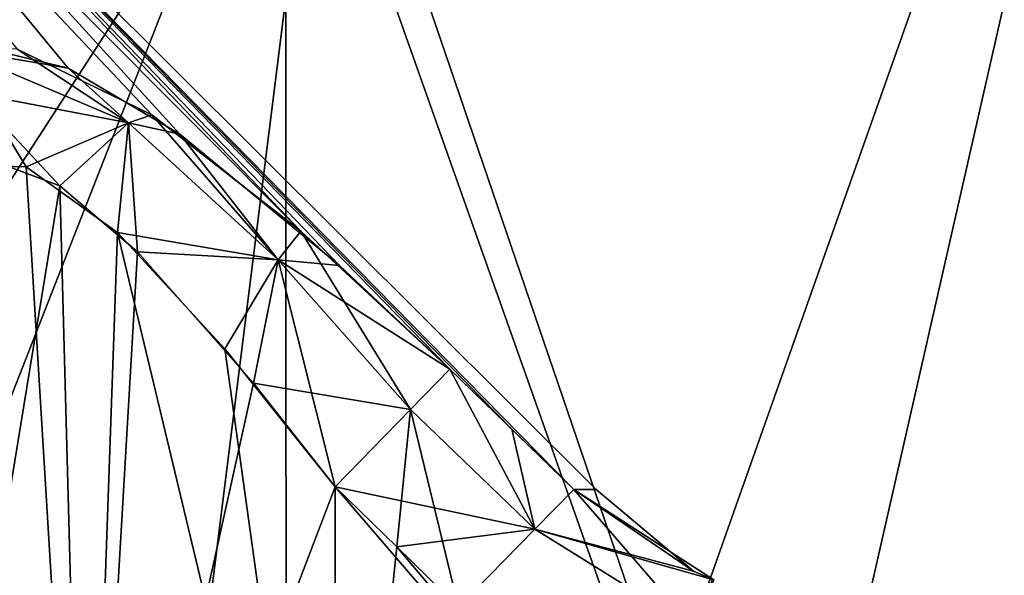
# Model space of a CAD drawing. Header units: millimetres. Extents: x -36.5 to 36.5, y -8.8 to 41.6.
# Tile 41 of 256: x 0.661 to 1.844, y -5.857 to -5.189. Entities that reach past the tile are written whole.
import ezdxf

# ---------------------------------------------------------------- set-up
doc = ezdxf.new("R2010")
doc.units = ezdxf.units.MM
doc.header["$LTSCALE"] = 65.185185
for name, color, linetype in [('132', 7, 'CONTINUOUS'), ('136', 7, 'CONTINUOUS'), ('137', 7, 'CONTINUOUS'), ('138', 7, 'CONTINUOUS'), ('139', 7, 'CONTINUOUS'), ('156', 7, 'CONTINUOUS'), ('157', 7, 'CONTINUOUS'), ('158', 7, 'CONTINUOUS'), ('168', 7, 'CONTINUOUS'), ('2105', 7, 'CONTINUOUS'), ('2106', 7, 'CONTINUOUS'), ('2107', 7, 'CONTINUOUS'), ('2108', 7, 'CONTINUOUS'), ('244', 7, 'CONTINUOUS'), ('245', 7, 'CONTINUOUS'), ('250', 7, 'CONTINUOUS'), ('252', 7, 'CONTINUOUS'), ('293', 7, 'CONTINUOUS'), ('297', 7, 'CONTINUOUS'), ('298', 7, 'CONTINUOUS'), ('299', 7, 'CONTINUOUS'), ('300', 7, 'CONTINUOUS'), ('317', 7, 'CONTINUOUS'), ('318', 7, 'CONTINUOUS'), ('319', 7, 'CONTINUOUS'), ('546', 7, 'CONTINUOUS'), ('551', 7, 'CONTINUOUS'), ('7', 7, 'CONTINUOUS'), ('83', 7, 'CONTINUOUS'), ('84', 7, 'CONTINUOUS'), ('89', 7, 'CONTINUOUS'), ('91', 7, 'CONTINUOUS')]:
    doc.layers.add(name, color=color, linetype=linetype)

msp = doc.modelspace()

# ---------------------------------------------------------------- linework, layer by layer
at = {"layer": '132', "color": 7, "linetype": 'Continuous'}
for points in [[(0.1366, -4.5414, 10.9634), (0.1, -4.5414, 10.9), (0.9987, -5.4429, 10.6996), (0.1366, -4.5414, 10.9634)], [(0.9987, -5.4429, 10.6996), (0.1, -4.5414, 10.9), (0.8197, -5.3032, 10.6206), (0.9987, -5.4429, 10.6996)], [(0.8197, -5.3032, 10.6206), (0.1, -4.5414, 10.9), (0.6576, -5.2243, 10.503), (0.8197, -5.3032, 10.6206)], [(0.5743, -5.2122, 11.5743), (0.1366, -4.5414, 11.0366), (0.719, -5.247, 11.4477), (0.5743, -5.2122, 11.5743)], [(0.1366, -4.5414, 11.0366), (0.1366, -4.5414, 10.9634), (1.1778, -5.6088, 11.2718), (0.1366, -4.5414, 11.0366)], [(0.1366, -4.5414, 11.0366), (1.1778, -5.6088, 11.2718), (1.0454, -5.4844, 11.2884), (0.1366, -4.5414, 11.0366)], [(0.719, -5.247, 11.4477), (0.1366, -4.5414, 11.0366), (0.8534, -5.3263, 11.3602), (0.719, -5.247, 11.4477)], [(0.8534, -5.3263, 11.3602), (0.1366, -4.5414, 11.0366), (1.0454, -5.4844, 11.2884), (0.8534, -5.3263, 11.3602)], [(1.1778, -5.6088, 11.2718), (0.1366, -4.5414, 10.9634), (1.2524, -5.6811, 11.2698), (1.1778, -5.6088, 11.2718)], [(1.2524, -5.6811, 11.2698), (0.1366, -4.5414, 10.9634), (1.3268, -5.7536, 11.268), (1.2524, -5.6811, 11.2698)], [(1.3268, -5.7536, 11.268), (0.1366, -4.5414, 10.9634), (1.3536, -5.7536, 11), (1.3268, -5.7536, 11.268)], [(1.3536, -5.7536, 11), (0.1366, -4.5414, 10.9634), (1.3268, -5.7536, 10.732), (1.3536, -5.7536, 11)], [(1.3268, -5.7536, 10.732), (0.1366, -4.5414, 10.9634), (1.2524, -5.6811, 10.7302), (1.3268, -5.7536, 10.732)], [(1.2524, -5.6811, 10.7302), (0.1366, -4.5414, 10.9634), (1.1778, -5.6088, 10.7282), (1.2524, -5.6811, 10.7302)], [(1.1778, -5.6088, 10.7282), (0.1366, -4.5414, 10.9634), (0.9987, -5.4429, 10.6996), (1.1778, -5.6088, 10.7282)]]:
    msp.add_3dface(points, dxfattribs=at)
at = {"layer": '136', "color": 7, "linetype": 'Continuous'}
for points in [[(1.3268, -5.7536, 11.268), (1.3536, -5.7536, 11), (1.4709, -5.8517, 10.7454), (1.3268, -5.7536, 11.268)], [(1.4951, -5.8622, 11.2527), (1.3268, -5.7536, 11.268), (1.4709, -5.8517, 10.7454), (1.4951, -5.8622, 11.2527)], [(1.3536, -5.7536, 11), (1.3268, -5.7536, 10.732), (1.4709, -5.8517, 10.7454), (1.3536, -5.7536, 11)], [(1.4938, -5.8616, 10.7472), (1.4951, -5.8622, 11.2527), (1.4709, -5.8517, 10.7454), (1.4938, -5.8616, 10.7472)]]:
    msp.add_3dface(points, dxfattribs=at)
at = {"layer": '137', "color": 7, "linetype": 'Continuous'}
for points in [[(1.3268, -5.7536, 11.268), (1.4708, -5.92, 11.3858), (1.2799, -5.8013, 11.391), (1.3268, -5.7536, 11.268)], [(1.3268, -5.7536, 11.268), (1.4951, -5.8622, 11.2527), (1.4708, -5.92, 11.3858), (1.3268, -5.7536, 11.268)], [(1.4708, -5.92, 11.3858), (1.1881, -5.895, 11.44), (1.2799, -5.8013, 11.391), (1.4708, -5.92, 11.3858)]]:
    msp.add_3dface(points, dxfattribs=at)
at = {"layer": '138', "color": 7, "linetype": 'Continuous'}
for points in [[(1.1778, -5.6088, 11.2718), (1.2799, -5.8013, 11.391), (1.1305, -5.6573, 11.3923), (1.1778, -5.6088, 11.2718)], [(1.1778, -5.6088, 11.2718), (1.2524, -5.6811, 11.2698), (1.2799, -5.8013, 11.391), (1.1778, -5.6088, 11.2718)], [(1.1142, -5.8226, 11.44), (1.04, -5.7502, 11.44), (1.1305, -5.6573, 11.3923), (1.1142, -5.8226, 11.44)], [(1.1881, -5.895, 11.44), (1.1142, -5.8226, 11.44), (1.1305, -5.6573, 11.3923), (1.1881, -5.895, 11.44)], [(1.2799, -5.8013, 11.391), (1.1881, -5.895, 11.44), (1.1305, -5.6573, 11.3923), (1.2799, -5.8013, 11.391)], [(1.2524, -5.6811, 11.2698), (1.3268, -5.7536, 11.268), (1.2799, -5.8013, 11.391), (1.2524, -5.6811, 11.2698)]]:
    msp.add_3dface(points, dxfattribs=at)
at = {"layer": '139', "color": 7, "linetype": 'Continuous'}
for points in [[(0.5743, -5.2122, 11.5743), (0.719, -5.247, 11.4477), (0.582, -5.2239, 11.582), (0.5743, -5.2122, 11.5743)], [(0.582, -5.2239, 11.582), (0.719, -5.247, 11.4477), (0.7917, -5.3129, 11.4383), (0.582, -5.2239, 11.582)], [(0.582, -5.2239, 11.582), (0.7917, -5.3129, 11.4383), (0.605, -5.2771, 11.605), (0.582, -5.2239, 11.582)], [(0.719, -5.247, 11.4477), (0.8534, -5.3263, 11.3602), (0.7917, -5.3129, 11.4383), (0.719, -5.247, 11.4477)], [(0.7091, -5.3884, 11.5395), (0.6157, -5.3536, 11.6157), (0.605, -5.2771, 11.605), (0.7091, -5.3884, 11.5395)], [(0.7917, -5.3129, 11.4383), (0.7091, -5.3884, 11.5395), (0.605, -5.2771, 11.605), (0.7917, -5.3129, 11.4383)], [(0.8024, -5.4677, 11.4891), (0.7091, -5.3884, 11.5395), (0.7917, -5.3129, 11.4383), (0.8024, -5.4677, 11.4891)], [(0.7917, -5.3129, 11.4383), (0.8534, -5.3263, 11.3602), (0.9715, -5.4776, 11.3903), (0.7917, -5.3129, 11.4383)], [(0.8024, -5.4677, 11.4891), (0.7917, -5.3129, 11.4383), (0.9715, -5.4776, 11.3903), (0.8024, -5.4677, 11.4891)], [(0.8534, -5.3263, 11.3602), (1.0454, -5.4844, 11.2884), (0.9715, -5.4776, 11.3903), (0.8534, -5.3263, 11.3602)], [(0.9418, -5.6259, 11.4481), (0.8024, -5.4677, 11.4891), (0.9715, -5.4776, 11.3903), (0.9418, -5.6259, 11.4481)], [(1.1305, -5.6573, 11.3923), (0.9418, -5.6259, 11.4481), (0.9715, -5.4776, 11.3903), (1.1305, -5.6573, 11.3923)], [(1.0454, -5.4844, 11.2884), (1.1778, -5.6088, 11.2718), (0.9715, -5.4776, 11.3903), (1.0454, -5.4844, 11.2884)], [(1.1778, -5.6088, 11.2718), (1.1305, -5.6573, 11.3923), (0.9715, -5.4776, 11.3903), (1.1778, -5.6088, 11.2718)], [(1.04, -5.7502, 11.44), (0.9418, -5.6259, 11.4481), (1.1305, -5.6573, 11.3923), (1.04, -5.7502, 11.44)]]:
    msp.add_3dface(points, dxfattribs=at)
at = {"layer": '156', "color": 7, "linetype": 'Continuous'}
for points in [[(0.5744, -5.3631, 10.3385), (0.6685, -5.3657, 10.4312), (0.5819, -5.2239, 10.4179), (0.5744, -5.3631, 10.3385)], [(0.7916, -5.3128, 10.5617), (0.6576, -5.2243, 10.503), (0.5819, -5.2239, 10.4179), (0.7916, -5.3128, 10.5617)], [(0.6685, -5.3657, 10.4312), (0.7916, -5.3128, 10.5617), (0.5819, -5.2239, 10.4179), (0.6685, -5.3657, 10.4312)], [(0.8197, -5.3032, 10.6206), (0.6576, -5.2243, 10.503), (0.7916, -5.3128, 10.5617), (0.8197, -5.3032, 10.6206)], [(0.6685, -5.3657, 10.4312), (0.7785, -5.4447, 10.5), (0.7916, -5.3128, 10.5617), (0.6685, -5.3657, 10.4312)], [(0.7785, -5.4447, 10.5), (0.9715, -5.4776, 10.6097), (0.7916, -5.3128, 10.5617), (0.7785, -5.4447, 10.5)], [(0.9715, -5.4776, 10.6097), (0.8197, -5.3032, 10.6206), (0.7916, -5.3128, 10.5617), (0.9715, -5.4776, 10.6097)], [(0.9987, -5.4429, 10.6996), (0.8197, -5.3032, 10.6206), (0.9715, -5.4776, 10.6097), (0.9987, -5.4429, 10.6996)], [(0.7785, -5.4447, 10.5), (0.9075, -5.5843, 10.5452), (0.9715, -5.4776, 10.6097), (0.7785, -5.4447, 10.5)], [(1.1305, -5.6573, 10.6077), (0.9987, -5.4429, 10.6996), (0.9715, -5.4776, 10.6097), (1.1305, -5.6573, 10.6077)], [(1.1778, -5.6088, 10.7282), (0.9987, -5.4429, 10.6996), (1.1305, -5.6573, 10.6077), (1.1778, -5.6088, 10.7282)], [(0.9075, -5.5843, 10.5452), (1.04, -5.7502, 10.56), (0.9715, -5.4776, 10.6097), (0.9075, -5.5843, 10.5452)], [(1.04, -5.7502, 10.56), (1.1305, -5.6573, 10.6077), (0.9715, -5.4776, 10.6097), (1.04, -5.7502, 10.56)]]:
    msp.add_3dface(points, dxfattribs=at)
at = {"layer": '157', "color": 7, "linetype": 'Continuous'}
for points in [[(1.1778, -5.6088, 10.7282), (1.1305, -5.6573, 10.6077), (1.2799, -5.8013, 10.609), (1.1778, -5.6088, 10.7282)], [(1.3268, -5.7536, 10.732), (1.2524, -5.6811, 10.7302), (1.1778, -5.6088, 10.7282), (1.3268, -5.7536, 10.732)], [(1.3268, -5.7536, 10.732), (1.1778, -5.6088, 10.7282), (1.2799, -5.8013, 10.609), (1.3268, -5.7536, 10.732)], [(1.1305, -5.6573, 10.6077), (1.04, -5.7502, 10.56), (1.2799, -5.8013, 10.609), (1.1305, -5.6573, 10.6077)], [(1.04, -5.7502, 10.56), (1.1142, -5.8226, 10.56), (1.2799, -5.8013, 10.609), (1.04, -5.7502, 10.56)], [(1.1142, -5.8226, 10.56), (1.1881, -5.895, 10.56), (1.2799, -5.8013, 10.609), (1.1142, -5.8226, 10.56)]]:
    msp.add_3dface(points, dxfattribs=at)
at = {"layer": '158', "color": 7, "linetype": 'Continuous'}
for points in [[(1.4709, -5.8517, 10.7454), (1.3268, -5.7536, 10.732), (1.2799, -5.8013, 10.609), (1.4709, -5.8517, 10.7454)], [(1.2799, -5.8013, 10.609), (1.1881, -5.895, 10.56), (1.4707, -5.9199, 10.6142), (1.2799, -5.8013, 10.609)], [(1.4938, -5.8616, 10.7472), (1.4709, -5.8517, 10.7454), (1.2799, -5.8013, 10.609), (1.4938, -5.8616, 10.7472)], [(1.4938, -5.8616, 10.7472), (1.2799, -5.8013, 10.609), (1.4707, -5.9199, 10.6142), (1.4938, -5.8616, 10.7472)]]:
    msp.add_3dface(points, dxfattribs=at)
at = {"layer": '168', "color": 7, "linetype": 'Continuous'}
for points in [[(0, -6.3859, -13.5751), (0, -4.8, -14), (1.0261, -4.8, -13.8189), (0, -6.3859, -13.5751)], [(0.8277, -6.3859, -13.4384), (0, -6.3859, -13.5751), (1.0261, -4.8, -13.8189), (0.8277, -6.3859, -13.4384)], [(0, -4.8, -8), (0, -6.3859, -8.4249), (0.8277, -6.3859, -8.5616), (0, -4.8, -8)], [(0, -4.8, -8), (0.8277, -6.3859, -8.5616), (1.0261, -4.8, -8.1811), (0, -4.8, -8)], [(0.8277, -6.3859, -8.5616), (1.5675, -6.3859, -8.957), (1.0261, -4.8, -8.1811), (0.8277, -6.3859, -8.5616)], [(1.5675, -6.3859, -13.043), (0.8277, -6.3859, -13.4384), (1.0261, -4.8, -13.8189), (1.5675, -6.3859, -13.043)], [(1.5675, -6.3859, -8.957), (1.928, -4.8, -8.7016), (1.0261, -4.8, -8.1811), (1.5675, -6.3859, -8.957)], [(1.5675, -6.3859, -13.043), (1.0261, -4.8, -13.8189), (1.928, -4.8, -13.2984), (1.5675, -6.3859, -13.043)], [(1.5675, -6.3859, -8.957), (2.141, -6.3859, -9.5693), (1.928, -4.8, -8.7016), (1.5675, -6.3859, -8.957)], [(2.141, -6.3859, -12.4307), (1.5675, -6.3859, -13.043), (1.928, -4.8, -13.2984), (2.141, -6.3859, -12.4307)]]:
    msp.add_3dface(points, dxfattribs=at)
at = {"layer": '2105', "color": 7, "linetype": 'Continuous'}
for points in [[(0, -7.3, -14.1747), (0.9818, -7.3, -14.0193), (0, -4.8, -14.175), (0, -7.3, -14.1747)], [(0.9818, -7.3, -14.0193), (0.9802, -4.8, -14.0198), (0, -4.8, -14.175), (0.9818, -7.3, -14.0193)], [(0.9818, -7.3, -14.0193), (1.8658, -7.3, -13.5689), (0.9802, -4.8, -14.0198), (0.9818, -7.3, -14.0193)], [(1.8658, -7.3, -13.5689), (1.8657, -4.8, -13.5686), (0.9802, -4.8, -14.0198), (1.8658, -7.3, -13.5689)]]:
    msp.add_3dface(points, dxfattribs=at)
at = {"layer": '2106', "color": 7, "linetype": 'Continuous'}
for points in [[(0.9818, -7.3, -7.9807), (0, -7.3, -7.8253), (0.9802, -4.8, -7.9802), (0.9818, -7.3, -7.9807)], [(0, -7.3, -7.8253), (0, -4.8, -7.825), (0.9802, -4.8, -7.9802), (0, -7.3, -7.8253)], [(0.9818, -7.3, -7.9807), (0.9802, -4.8, -7.9802), (1.8657, -4.8, -8.4314), (0.9818, -7.3, -7.9807)], [(1.8658, -7.3, -8.4311), (0.9818, -7.3, -7.9807), (1.8657, -4.8, -8.4314), (1.8658, -7.3, -8.4311)]]:
    msp.add_3dface(points, dxfattribs=at)
at = {"layer": '2107', "color": 7, "linetype": 'Continuous'}
for points in [[(0, -7.3, 7.8253), (0.9818, -7.3, 7.9807), (0, -4.8, 7.825), (0, -7.3, 7.8253)], [(0.9818, -7.3, 7.9807), (0.9802, -4.8, 7.9802), (0, -4.8, 7.825), (0.9818, -7.3, 7.9807)], [(0.9818, -7.3, 7.9807), (1.8658, -7.3, 8.4311), (0.9802, -4.8, 7.9802), (0.9818, -7.3, 7.9807)], [(1.8658, -7.3, 8.4311), (1.8657, -4.8, 8.4314), (0.9802, -4.8, 7.9802), (1.8658, -7.3, 8.4311)]]:
    msp.add_3dface(points, dxfattribs=at)
at = {"layer": '2108', "color": 7, "linetype": 'Continuous'}
for points in [[(0.9818, -7.3, 14.0193), (0, -7.3, 14.1747), (0.9802, -4.8, 14.0198), (0.9818, -7.3, 14.0193)], [(0, -7.3, 14.1747), (0, -4.8, 14.175), (0.9802, -4.8, 14.0198), (0, -7.3, 14.1747)], [(0.9818, -7.3, 14.0193), (0.9802, -4.8, 14.0198), (1.8657, -4.8, 13.5686), (0.9818, -7.3, 14.0193)], [(1.8658, -7.3, 13.5689), (0.9818, -7.3, 14.0193), (1.8657, -4.8, 13.5686), (1.8658, -7.3, 13.5689)]]:
    msp.add_3dface(points, dxfattribs=at)
at = {"layer": '244', "color": 7, "linetype": 'Continuous'}
for points in [[(1.04, -5.7502, -10.56), (1.1142, -5.8226, -10.56), (1.04, -6.5369, -10.56), (1.04, -5.7502, -10.56)], [(1.1142, -5.8226, -10.56), (1.1881, -5.895, -10.56), (1.04, -6.5369, -10.56), (1.1142, -5.8226, -10.56)]]:
    msp.add_3dface(points, dxfattribs=at)
at = {"layer": '245', "color": 7, "linetype": 'Continuous'}
for points in [[(1.04, -5.7502, -11.44), (1.04, -6.5369, -11.44), (1.716, -6.5369, -11.44), (1.04, -5.7502, -11.44)], [(1.1142, -5.8226, -11.44), (1.04, -5.7502, -11.44), (1.716, -6.5369, -11.44), (1.1142, -5.8226, -11.44)], [(1.1881, -5.895, -11.44), (1.1142, -5.8226, -11.44), (1.716, -6.5369, -11.44), (1.1881, -5.895, -11.44)]]:
    msp.add_3dface(points, dxfattribs=at)
at = {"layer": '250', "color": 7, "linetype": 'Continuous'}
for points in [[(0.5206, -6.5369, -11.7399), (0.7399, -6.5369, -11.5206), (0.5744, -5.3631, -11.6615), (0.5206, -6.5369, -11.7399)], [(0.5744, -5.3631, -11.6615), (0.7399, -6.5369, -11.5206), (0.6685, -5.3657, -11.5688), (0.5744, -5.3631, -11.6615)], [(0.6685, -5.3657, -11.5688), (0.7399, -6.5369, -11.5206), (0.7785, -5.4447, -11.5), (0.6685, -5.3657, -11.5688)], [(0.7399, -6.5369, -11.5206), (1.04, -6.5369, -11.44), (0.7785, -5.4447, -11.5), (0.7399, -6.5369, -11.5206)], [(0.7785, -5.4447, -11.5), (1.04, -6.5369, -11.44), (0.9075, -5.5843, -11.4548), (0.7785, -5.4447, -11.5)], [(1.04, -6.5369, -11.44), (1.04, -5.7502, -11.44), (0.9075, -5.5843, -11.4548), (1.04, -6.5369, -11.44)]]:
    msp.add_3dface(points, dxfattribs=at)
at = {"layer": '252', "color": 7, "linetype": 'Continuous'}
for points in [[(0.6157, -5.3536, -10.3843), (0.7091, -5.3884, -10.4605), (0.5206, -6.5369, -10.2601), (0.6157, -5.3536, -10.3843)], [(0.5206, -6.5369, -10.2601), (0.7091, -5.3884, -10.4605), (0.7399, -6.5369, -10.4794), (0.5206, -6.5369, -10.2601)], [(0.7091, -5.3884, -10.4605), (0.8024, -5.4677, -10.5109), (0.7399, -6.5369, -10.4794), (0.7091, -5.3884, -10.4605)], [(0.8024, -5.4677, -10.5109), (0.9418, -5.6259, -10.5519), (0.7399, -6.5369, -10.4794), (0.8024, -5.4677, -10.5109)], [(0.9418, -5.6259, -10.5519), (1.04, -5.7502, -10.56), (0.7399, -6.5369, -10.4794), (0.9418, -5.6259, -10.5519)], [(1.04, -5.7502, -10.56), (1.04, -6.5369, -10.56), (0.7399, -6.5369, -10.4794), (1.04, -5.7502, -10.56)]]:
    msp.add_3dface(points, dxfattribs=at)
at = {"layer": '293', "color": 7, "linetype": 'Continuous'}
for points in [[(0.1366, -4.5414, -11.0366), (0.1, -4.5414, -11.1), (0.9987, -5.4429, -11.3004), (0.1366, -4.5414, -11.0366)], [(0.9987, -5.4429, -11.3004), (0.1, -4.5414, -11.1), (0.8197, -5.3032, -11.3794), (0.9987, -5.4429, -11.3004)], [(0.8197, -5.3032, -11.3794), (0.1, -4.5414, -11.1), (0.6576, -5.2243, -11.497), (0.8197, -5.3032, -11.3794)], [(0.5743, -5.2122, -10.4257), (0.1366, -4.5414, -10.9634), (0.719, -5.247, -10.5523), (0.5743, -5.2122, -10.4257)], [(0.1366, -4.5414, -10.9634), (0.1366, -4.5414, -11.0366), (1.1778, -5.6088, -10.7282), (0.1366, -4.5414, -10.9634)], [(0.1366, -4.5414, -10.9634), (1.1778, -5.6088, -10.7282), (1.0454, -5.4844, -10.7116), (0.1366, -4.5414, -10.9634)], [(0.719, -5.247, -10.5523), (0.1366, -4.5414, -10.9634), (0.8534, -5.3263, -10.6398), (0.719, -5.247, -10.5523)], [(0.8534, -5.3263, -10.6398), (0.1366, -4.5414, -10.9634), (1.0454, -5.4844, -10.7116), (0.8534, -5.3263, -10.6398)], [(1.1778, -5.6088, -10.7282), (0.1366, -4.5414, -11.0366), (1.2524, -5.6811, -10.7302), (1.1778, -5.6088, -10.7282)], [(1.2524, -5.6811, -10.7302), (0.1366, -4.5414, -11.0366), (1.3268, -5.7536, -10.732), (1.2524, -5.6811, -10.7302)], [(1.3268, -5.7536, -10.732), (0.1366, -4.5414, -11.0366), (1.3536, -5.7536, -11), (1.3268, -5.7536, -10.732)], [(1.3536, -5.7536, -11), (0.1366, -4.5414, -11.0366), (1.3268, -5.7536, -11.268), (1.3536, -5.7536, -11)], [(1.3268, -5.7536, -11.268), (0.1366, -4.5414, -11.0366), (1.2524, -5.6811, -11.2698), (1.3268, -5.7536, -11.268)], [(1.2524, -5.6811, -11.2698), (0.1366, -4.5414, -11.0366), (1.1778, -5.6088, -11.2718), (1.2524, -5.6811, -11.2698)], [(1.1778, -5.6088, -11.2718), (0.1366, -4.5414, -11.0366), (0.9987, -5.4429, -11.3004), (1.1778, -5.6088, -11.2718)]]:
    msp.add_3dface(points, dxfattribs=at)
at = {"layer": '297', "color": 7, "linetype": 'Continuous'}
for points in [[(1.3268, -5.7536, -10.732), (1.3536, -5.7536, -11), (1.4709, -5.8517, -11.2546), (1.3268, -5.7536, -10.732)], [(1.4951, -5.8622, -10.7473), (1.3268, -5.7536, -10.732), (1.4709, -5.8517, -11.2546), (1.4951, -5.8622, -10.7473)], [(1.3536, -5.7536, -11), (1.3268, -5.7536, -11.268), (1.4709, -5.8517, -11.2546), (1.3536, -5.7536, -11)], [(1.4938, -5.8616, -11.2528), (1.4951, -5.8622, -10.7473), (1.4709, -5.8517, -11.2546), (1.4938, -5.8616, -11.2528)]]:
    msp.add_3dface(points, dxfattribs=at)
at = {"layer": '298', "color": 7, "linetype": 'Continuous'}
for points in [[(1.3268, -5.7536, -10.732), (1.4708, -5.92, -10.6142), (1.2799, -5.8013, -10.609), (1.3268, -5.7536, -10.732)], [(1.3268, -5.7536, -10.732), (1.4951, -5.8622, -10.7473), (1.4708, -5.92, -10.6142), (1.3268, -5.7536, -10.732)], [(1.4708, -5.92, -10.6142), (1.1881, -5.895, -10.56), (1.2799, -5.8013, -10.609), (1.4708, -5.92, -10.6142)]]:
    msp.add_3dface(points, dxfattribs=at)
at = {"layer": '299', "color": 7, "linetype": 'Continuous'}
for points in [[(1.1778, -5.6088, -10.7282), (1.2799, -5.8013, -10.609), (1.1305, -5.6573, -10.6077), (1.1778, -5.6088, -10.7282)], [(1.1778, -5.6088, -10.7282), (1.2524, -5.6811, -10.7302), (1.2799, -5.8013, -10.609), (1.1778, -5.6088, -10.7282)], [(1.1142, -5.8226, -10.56), (1.04, -5.7502, -10.56), (1.1305, -5.6573, -10.6077), (1.1142, -5.8226, -10.56)], [(1.1881, -5.895, -10.56), (1.1142, -5.8226, -10.56), (1.1305, -5.6573, -10.6077), (1.1881, -5.895, -10.56)], [(1.2799, -5.8013, -10.609), (1.1881, -5.895, -10.56), (1.1305, -5.6573, -10.6077), (1.2799, -5.8013, -10.609)], [(1.2524, -5.6811, -10.7302), (1.3268, -5.7536, -10.732), (1.2799, -5.8013, -10.609), (1.2524, -5.6811, -10.7302)]]:
    msp.add_3dface(points, dxfattribs=at)
at = {"layer": '300', "color": 7, "linetype": 'Continuous'}
for points in [[(0.5743, -5.2122, -10.4257), (0.719, -5.247, -10.5523), (0.582, -5.2239, -10.418), (0.5743, -5.2122, -10.4257)], [(0.582, -5.2239, -10.418), (0.719, -5.247, -10.5523), (0.7917, -5.3129, -10.5617), (0.582, -5.2239, -10.418)], [(0.582, -5.2239, -10.418), (0.7917, -5.3129, -10.5617), (0.605, -5.2771, -10.395), (0.582, -5.2239, -10.418)], [(0.719, -5.247, -10.5523), (0.8534, -5.3263, -10.6398), (0.7917, -5.3129, -10.5617), (0.719, -5.247, -10.5523)], [(0.7091, -5.3884, -10.4605), (0.6157, -5.3536, -10.3843), (0.605, -5.2771, -10.395), (0.7091, -5.3884, -10.4605)], [(0.7917, -5.3129, -10.5617), (0.7091, -5.3884, -10.4605), (0.605, -5.2771, -10.395), (0.7917, -5.3129, -10.5617)], [(0.8024, -5.4677, -10.5109), (0.7091, -5.3884, -10.4605), (0.7917, -5.3129, -10.5617), (0.8024, -5.4677, -10.5109)], [(0.7917, -5.3129, -10.5617), (0.8534, -5.3263, -10.6398), (0.9715, -5.4776, -10.6097), (0.7917, -5.3129, -10.5617)], [(0.8024, -5.4677, -10.5109), (0.7917, -5.3129, -10.5617), (0.9715, -5.4776, -10.6097), (0.8024, -5.4677, -10.5109)], [(0.8534, -5.3263, -10.6398), (1.0454, -5.4844, -10.7116), (0.9715, -5.4776, -10.6097), (0.8534, -5.3263, -10.6398)], [(0.9418, -5.6259, -10.5519), (0.8024, -5.4677, -10.5109), (0.9715, -5.4776, -10.6097), (0.9418, -5.6259, -10.5519)], [(1.1305, -5.6573, -10.6077), (0.9418, -5.6259, -10.5519), (0.9715, -5.4776, -10.6097), (1.1305, -5.6573, -10.6077)], [(1.0454, -5.4844, -10.7116), (1.1778, -5.6088, -10.7282), (0.9715, -5.4776, -10.6097), (1.0454, -5.4844, -10.7116)], [(1.1778, -5.6088, -10.7282), (1.1305, -5.6573, -10.6077), (0.9715, -5.4776, -10.6097), (1.1778, -5.6088, -10.7282)], [(1.04, -5.7502, -10.56), (0.9418, -5.6259, -10.5519), (1.1305, -5.6573, -10.6077), (1.04, -5.7502, -10.56)]]:
    msp.add_3dface(points, dxfattribs=at)
at = {"layer": '317', "color": 7, "linetype": 'Continuous'}
for points in [[(0.5744, -5.3631, -11.6615), (0.6685, -5.3657, -11.5688), (0.5819, -5.2239, -11.5821), (0.5744, -5.3631, -11.6615)], [(0.7916, -5.3128, -11.4383), (0.6576, -5.2243, -11.497), (0.5819, -5.2239, -11.5821), (0.7916, -5.3128, -11.4383)], [(0.6685, -5.3657, -11.5688), (0.7916, -5.3128, -11.4383), (0.5819, -5.2239, -11.5821), (0.6685, -5.3657, -11.5688)], [(0.8197, -5.3032, -11.3794), (0.6576, -5.2243, -11.497), (0.7916, -5.3128, -11.4383), (0.8197, -5.3032, -11.3794)], [(0.6685, -5.3657, -11.5688), (0.7785, -5.4447, -11.5), (0.7916, -5.3128, -11.4383), (0.6685, -5.3657, -11.5688)], [(0.7785, -5.4447, -11.5), (0.9715, -5.4776, -11.3903), (0.7916, -5.3128, -11.4383), (0.7785, -5.4447, -11.5)], [(0.9715, -5.4776, -11.3903), (0.8197, -5.3032, -11.3794), (0.7916, -5.3128, -11.4383), (0.9715, -5.4776, -11.3903)], [(0.9987, -5.4429, -11.3004), (0.8197, -5.3032, -11.3794), (0.9715, -5.4776, -11.3903), (0.9987, -5.4429, -11.3004)], [(0.7785, -5.4447, -11.5), (0.9075, -5.5843, -11.4548), (0.9715, -5.4776, -11.3903), (0.7785, -5.4447, -11.5)], [(1.1305, -5.6573, -11.3923), (0.9987, -5.4429, -11.3004), (0.9715, -5.4776, -11.3903), (1.1305, -5.6573, -11.3923)], [(1.1778, -5.6088, -11.2718), (0.9987, -5.4429, -11.3004), (1.1305, -5.6573, -11.3923), (1.1778, -5.6088, -11.2718)], [(0.9075, -5.5843, -11.4548), (1.04, -5.7502, -11.44), (0.9715, -5.4776, -11.3903), (0.9075, -5.5843, -11.4548)], [(1.04, -5.7502, -11.44), (1.1305, -5.6573, -11.3923), (0.9715, -5.4776, -11.3903), (1.04, -5.7502, -11.44)]]:
    msp.add_3dface(points, dxfattribs=at)
at = {"layer": '318', "color": 7, "linetype": 'Continuous'}
for points in [[(1.1778, -5.6088, -11.2718), (1.1305, -5.6573, -11.3923), (1.2799, -5.8013, -11.391), (1.1778, -5.6088, -11.2718)], [(1.3268, -5.7536, -11.268), (1.2524, -5.6811, -11.2698), (1.1778, -5.6088, -11.2718), (1.3268, -5.7536, -11.268)], [(1.3268, -5.7536, -11.268), (1.1778, -5.6088, -11.2718), (1.2799, -5.8013, -11.391), (1.3268, -5.7536, -11.268)], [(1.1305, -5.6573, -11.3923), (1.04, -5.7502, -11.44), (1.2799, -5.8013, -11.391), (1.1305, -5.6573, -11.3923)], [(1.04, -5.7502, -11.44), (1.1142, -5.8226, -11.44), (1.2799, -5.8013, -11.391), (1.04, -5.7502, -11.44)], [(1.1142, -5.8226, -11.44), (1.1881, -5.895, -11.44), (1.2799, -5.8013, -11.391), (1.1142, -5.8226, -11.44)]]:
    msp.add_3dface(points, dxfattribs=at)
at = {"layer": '319', "color": 7, "linetype": 'Continuous'}
for points in [[(1.4709, -5.8517, -11.2546), (1.3268, -5.7536, -11.268), (1.2799, -5.8013, -11.391), (1.4709, -5.8517, -11.2546)], [(1.2799, -5.8013, -11.391), (1.1881, -5.895, -11.44), (1.4707, -5.9199, -11.3858), (1.2799, -5.8013, -11.391)], [(1.4938, -5.8616, -11.2528), (1.4709, -5.8517, -11.2546), (1.2799, -5.8013, -11.391), (1.4938, -5.8616, -11.2528)], [(1.4938, -5.8616, -11.2528), (1.2799, -5.8013, -11.391), (1.4707, -5.9199, -11.3858), (1.4938, -5.8616, -11.2528)]]:
    msp.add_3dface(points, dxfattribs=at)
at = {"layer": '546', "color": 7, "linetype": 'Continuous'}
for points in [[(2.9984, -3.5, 15.2), (-2.9984, -3.5, 15.2), (-19.8, -6.3, 15.2), (2.9984, -3.5, 15.2)], [(19.8, -6.3, 15.2), (2.9984, -3.5, 15.2), (-19.8, -6.3, 15.2), (19.8, -6.3, 15.2)]]:
    msp.add_3dface(points, dxfattribs=at)
at = {"layer": '551', "color": 7, "linetype": 'Continuous'}
for points in [[(-2.9984, -3.5, -15.2), (19.8, -6.3, -15.2), (-19.8, -6.3, -15.2), (-2.9984, -3.5, -15.2)], [(2.9984, -3.5, -15.2), (19.8, -6.3, -15.2), (-2.9984, -3.5, -15.2), (2.9984, -3.5, -15.2)]]:
    msp.add_3dface(points, dxfattribs=at)
at = {"layer": '7', "color": 7, "linetype": 'Continuous'}
for points in [[(0, -6.3859, 8.4249), (0, -4.8, 8), (1.0261, -4.8, 8.1811), (0, -6.3859, 8.4249)], [(0.8277, -6.3859, 8.5616), (0, -6.3859, 8.4249), (1.0261, -4.8, 8.1811), (0.8277, -6.3859, 8.5616)], [(0, -4.8, 14), (0, -6.3859, 13.5751), (0.8277, -6.3859, 13.4384), (0, -4.8, 14)], [(0, -4.8, 14), (0.8277, -6.3859, 13.4384), (1.0261, -4.8, 13.8189), (0, -4.8, 14)], [(0.8277, -6.3859, 13.4384), (1.5675, -6.3859, 13.043), (1.0261, -4.8, 13.8189), (0.8277, -6.3859, 13.4384)], [(1.5675, -6.3859, 8.957), (0.8277, -6.3859, 8.5616), (1.0261, -4.8, 8.1811), (1.5675, -6.3859, 8.957)], [(1.5675, -6.3859, 13.043), (1.928, -4.8, 13.2984), (1.0261, -4.8, 13.8189), (1.5675, -6.3859, 13.043)], [(1.5675, -6.3859, 8.957), (1.0261, -4.8, 8.1811), (1.928, -4.8, 8.7016), (1.5675, -6.3859, 8.957)], [(1.5675, -6.3859, 13.043), (2.141, -6.3859, 12.4307), (1.928, -4.8, 13.2984), (1.5675, -6.3859, 13.043)], [(2.141, -6.3859, 9.5693), (1.5675, -6.3859, 8.957), (1.928, -4.8, 8.7016), (2.141, -6.3859, 9.5693)]]:
    msp.add_3dface(points, dxfattribs=at)
at = {"layer": '83', "color": 7, "linetype": 'Continuous'}
for points in [[(1.04, -5.7502, 11.44), (1.1142, -5.8226, 11.44), (1.04, -6.5369, 11.44), (1.04, -5.7502, 11.44)], [(1.1142, -5.8226, 11.44), (1.1881, -5.895, 11.44), (1.04, -6.5369, 11.44), (1.1142, -5.8226, 11.44)]]:
    msp.add_3dface(points, dxfattribs=at)
at = {"layer": '84', "color": 7, "linetype": 'Continuous'}
for points in [[(1.04, -5.7502, 10.56), (1.04, -6.5369, 10.56), (1.716, -6.5369, 10.56), (1.04, -5.7502, 10.56)], [(1.1142, -5.8226, 10.56), (1.04, -5.7502, 10.56), (1.716, -6.5369, 10.56), (1.1142, -5.8226, 10.56)], [(1.1881, -5.895, 10.56), (1.1142, -5.8226, 10.56), (1.716, -6.5369, 10.56), (1.1881, -5.895, 10.56)]]:
    msp.add_3dface(points, dxfattribs=at)
at = {"layer": '89', "color": 7, "linetype": 'Continuous'}
for points in [[(0.5206, -6.5369, 10.2601), (0.7399, -6.5369, 10.4794), (0.5744, -5.3631, 10.3385), (0.5206, -6.5369, 10.2601)], [(0.5744, -5.3631, 10.3385), (0.7399, -6.5369, 10.4794), (0.6685, -5.3657, 10.4312), (0.5744, -5.3631, 10.3385)], [(0.6685, -5.3657, 10.4312), (0.7399, -6.5369, 10.4794), (0.7785, -5.4447, 10.5), (0.6685, -5.3657, 10.4312)], [(0.7399, -6.5369, 10.4794), (1.04, -6.5369, 10.56), (0.7785, -5.4447, 10.5), (0.7399, -6.5369, 10.4794)], [(0.7785, -5.4447, 10.5), (1.04, -6.5369, 10.56), (0.9075, -5.5843, 10.5452), (0.7785, -5.4447, 10.5)], [(1.04, -6.5369, 10.56), (1.04, -5.7502, 10.56), (0.9075, -5.5843, 10.5452), (1.04, -6.5369, 10.56)]]:
    msp.add_3dface(points, dxfattribs=at)
at = {"layer": '91', "color": 7, "linetype": 'Continuous'}
for points in [[(0.6157, -5.3536, 11.6157), (0.7091, -5.3884, 11.5395), (0.5206, -6.5369, 11.7399), (0.6157, -5.3536, 11.6157)], [(0.5206, -6.5369, 11.7399), (0.7091, -5.3884, 11.5395), (0.7399, -6.5369, 11.5206), (0.5206, -6.5369, 11.7399)], [(0.7091, -5.3884, 11.5395), (0.8024, -5.4677, 11.4891), (0.7399, -6.5369, 11.5206), (0.7091, -5.3884, 11.5395)], [(0.8024, -5.4677, 11.4891), (0.9418, -5.6259, 11.4481), (0.7399, -6.5369, 11.5206), (0.8024, -5.4677, 11.4891)], [(0.9418, -5.6259, 11.4481), (1.04, -5.7502, 11.44), (0.7399, -6.5369, 11.5206), (0.9418, -5.6259, 11.4481)], [(1.04, -5.7502, 11.44), (1.04, -6.5369, 11.44), (0.7399, -6.5369, 11.5206), (1.04, -5.7502, 11.44)]]:
    msp.add_3dface(points, dxfattribs=at)

doc.saveas('drawing.dxf')
